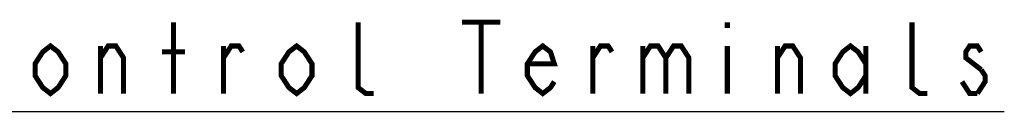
# Model space of a CAD drawing. Extents: x 28 to 410, y 36 to 287.
# Tile 39 of 40: x 323.96 to 362.49, y 214.15 to 217.75. Entities that reach past the tile are written whole.
import ezdxf

# ---------------------------------------------------------------- set-up
doc = ezdxf.new("R2010")
doc.units = 0
doc.header["$LTSCALE"] = 23.1
doc.layers.add('ALL_NOTE', color=7, linetype='CONTINUOUS')

msp = doc.modelspace()

# ---------------------------------------------------------------- linework, layer by layer
at = {"layer": 'ALL_NOTE', "color": 2, "linetype": 'CONTINUOUS'}
msp.add_line((321.551, 214.148), (362.487, 214.148), dxfattribs=at)
at = {"layer": 'ALL_NOTE', "color": 2, "linetype": 'CONTINUOUS', "const_width": 0.2}
for points in [[(329.979, 214.848), (329.979, 217.648)], [(337.805, 214.848), (337.504, 214.848), (337.203, 215.082), (337.203, 217.648)], [(341.267, 217.648), (342.772, 217.648)], [(342.019, 217.648), (342.019, 214.848)], [(351.651, 217.648), (351.651, 217.415)], [(359.477, 214.848), (359.176, 214.848), (358.875, 215.082), (358.875, 217.648)], [(325.765, 215.548), (325.464, 215.082), (325.163, 214.848), (324.862, 215.082), (324.561, 215.548), (324.561, 216.015), (324.862, 216.482), (325.163, 216.715), (325.464, 216.482), (325.765, 216.015), (325.765, 215.548)], [(327.12, 216.248), (327.421, 216.715), (327.722, 216.715), (328.023, 216.248), (328.023, 214.848)], [(327.12, 214.848), (327.12, 216.715)], [(329.528, 216.482), (330.431, 216.482)], [(331.936, 216.248), (332.237, 216.715), (332.538, 216.715), (332.688, 216.482)], [(331.936, 214.848), (331.936, 216.715)], [(335.397, 215.548), (335.096, 215.082), (334.795, 214.848), (334.494, 215.082), (334.193, 215.548), (334.193, 216.015), (334.494, 216.482), (334.795, 216.715), (335.096, 216.482), (335.397, 216.015), (335.397, 215.548)], [(344.879, 215.315), (344.728, 215.082), (344.427, 214.848), (344.126, 215.082), (343.825, 215.548), (343.825, 216.015), (344.126, 216.482), (344.427, 216.715), (344.728, 216.482), (344.879, 216.015), (343.825, 216.015)], [(346.384, 216.248), (346.685, 216.715), (346.986, 216.715), (347.136, 216.482)], [(346.384, 214.848), (346.384, 216.715)], [(348.34, 216.248), (348.641, 216.715), (348.942, 216.715), (349.243, 216.248), (349.243, 214.848)], [(348.34, 216.715), (348.34, 214.848)], [(349.243, 216.248), (349.544, 216.715), (349.845, 216.715), (350.146, 216.248), (350.146, 214.848)], [(351.651, 216.715), (351.651, 214.848)], [(353.608, 216.248), (353.909, 216.715), (354.21, 216.715), (354.511, 216.248), (354.511, 214.848)], [(353.608, 214.848), (353.608, 216.715)], [(357.069, 215.548), (356.768, 215.082), (356.467, 214.848), (356.166, 215.082), (355.865, 215.548), (355.865, 216.015), (356.166, 216.482), (356.467, 216.715), (356.768, 216.482), (357.069, 216.015)], [(357.069, 216.715), (357.069, 214.848)], [(361.584, 216.482), (361.434, 216.715), (361.133, 216.715), (360.982, 216.482), (360.982, 216.248), (361.584, 215.782)], [(361.584, 215.782), (361.735, 215.548), (361.735, 215.315), (361.434, 214.848)], [(361.434, 214.848), (361.133, 214.848), (360.982, 215.082), (360.832, 215.315)]]:
    msp.add_lwpolyline(points, dxfattribs=at)

doc.saveas('drawing.dxf')
